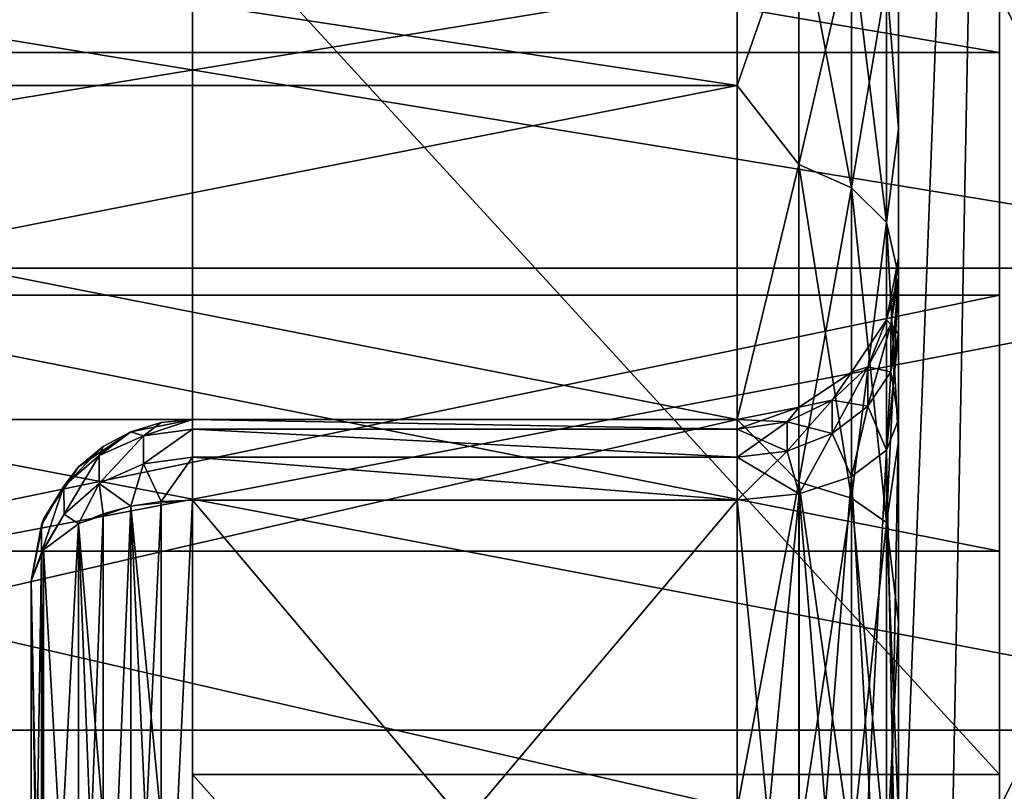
# Model space of a CAD drawing. Header units: millimetres. Extents: x -142 to 142, y -122 to 69.
# Tile 133 of 137: x 134.64 to 139.52, y 48.32 to 52.14. Entities that reach past the tile are written whole.
import ezdxf

# ---------------------------------------------------------------- set-up
doc = ezdxf.new("R2010")
doc.units = ezdxf.units.MM
doc.header["$LTSCALE"] = 65.185185
for name, color, linetype in [('459', 7, 'CONTINUOUS'), ('460', 7, 'CONTINUOUS'), ('461', 7, 'CONTINUOUS'), ('468', 7, 'CONTINUOUS'), ('514', 7, 'CONTINUOUS'), ('515', 7, 'CONTINUOUS'), ('517', 7, 'CONTINUOUS'), ('518', 7, 'CONTINUOUS'), ('519', 7, 'CONTINUOUS'), ('520', 7, 'CONTINUOUS'), ('521', 7, 'CONTINUOUS'), ('592', 7, 'CONTINUOUS'), ('593', 7, 'CONTINUOUS'), ('598', 7, 'CONTINUOUS'), ('601', 7, 'CONTINUOUS'), ('602', 7, 'CONTINUOUS'), ('603', 7, 'CONTINUOUS'), ('605', 7, 'CONTINUOUS'), ('609', 7, 'CONTINUOUS'), ('617', 7, 'CONTINUOUS'), ('618', 7, 'CONTINUOUS'), ('619', 7, 'CONTINUOUS'), ('620', 7, 'CONTINUOUS'), ('621', 7, 'CONTINUOUS'), ('628', 7, 'CONTINUOUS'), ('629', 7, 'CONTINUOUS'), ('630', 7, 'CONTINUOUS'), ('631', 7, 'CONTINUOUS')]:
    doc.layers.add(name, color=color, linetype=linetype)

msp = doc.modelspace()

# ---------------------------------------------------------------- linework, layer by layer
at = {"layer": '459', "linetype": 'Continuous'}
for points in [[(139.5, 52.767, -23.3443), (139.5, 66.0357, -6.7059), (139.5, 48.4007, -24.3408), (139.5, 52.767, -23.3443)], [(139.5, 43.9221, -24.3408), (139.5, 66.0357, -2.2273), (139.5, 54.4699, -12.7751), (139.5, 43.9221, -24.3408)], [(139.5, 48.4007, -24.3408), (139.5, 66.0357, -2.2273), (139.5, 43.9221, -24.3408), (139.5, 48.4007, -24.3408)], [(139.5, 66.0357, -6.7059), (139.5, 66.0357, -2.2273), (139.5, 48.4007, -24.3408), (139.5, 66.0357, -6.7059)], [(139.5, 60.3035, 9.6755), (139.5, -44.0958, 114.0748), (139.5, 52.5762, 5.3779), (139.5, 60.3035, 9.6755)], [(139.5, 52.1146, -14.5968), (139.5, 43.9221, -24.3408), (139.5, 54.4699, -12.7751), (139.5, 52.1146, -14.5968)], [(139.5, 52.5762, 5.3779), (139.5, -44.0958, 114.0748), (139.5, 49.8956, 6.6743), (139.5, 52.5762, 5.3779)], [(139.5, 49.377, -15.768), (139.5, 43.9221, -24.3408), (139.5, 52.1146, -14.5968), (139.5, 49.377, -15.768)], [(139.5, 49.8956, 6.6743), (139.5, -44.0958, 114.0748), (139.5, 46.9752, 7.2552), (139.5, 49.8956, 6.6743)], [(139.5, 46.4329, -16.2135), (139.5, 39.5558, -23.3443), (139.5, 49.377, -15.768), (139.5, 46.4329, -16.2135)], [(139.5, 39.5558, -23.3443), (139.5, 43.9221, -24.3408), (139.5, 49.377, -15.768), (139.5, 39.5558, -23.3443)]]:
    msp.add_3dface(points, dxfattribs=at)
at = {"layer": '460', "linetype": 'Continuous'}
for points in [[(135.5, 65.0391, -11.0722), (135.5, 48.4007, -24.3408), (135.5, 66.0357, -6.7059), (135.5, 65.0391, -11.0722)], [(135.5, 48.4007, -24.3408), (135.5, 43.9221, -24.3408), (135.5, 66.0357, -6.7059), (135.5, 48.4007, -24.3408)], [(135.5, 66.0357, -6.7059), (135.5, 43.9221, -24.3408), (135.5, 66.0357, -2.2273), (135.5, 66.0357, -6.7059)], [(135.5, 66.0357, -2.2273), (135.5, 43.9221, -24.3408), (135.5, 54.4699, -12.7751), (135.5, 66.0357, -2.2273)], [(135.5, 52.767, -23.3443), (135.5, 48.4007, -24.3408), (135.5, 65.0391, -11.0722), (135.5, 52.767, -23.3443)], [(135.5, -44.0958, 114.0748), (135.5, 60.3035, 9.6755), (135.5, 36.5234, 8.4215), (135.5, -44.0958, 114.0748)], [(135.5, 44.0025, 7.0834), (135.5, 60.3035, 9.6755), (135.5, 46.9752, 7.2552), (135.5, 44.0025, 7.0834)], [(135.5, 60.3035, 9.6755), (135.5, 44.0025, 7.0834), (135.5, 39.4705, 6.467), (135.5, 60.3035, 9.6755)], [(135.5, 46.9752, 7.2552), (135.5, 60.3035, 9.6755), (135.5, 49.8956, 6.6743), (135.5, 46.9752, 7.2552)], [(135.5, 49.8956, 6.6743), (135.5, 60.3035, 9.6755), (135.5, 52.5762, 5.3779), (135.5, 49.8956, 6.6743)], [(135.5, 36.5234, 8.4215), (135.5, 60.3035, 9.6755), (135.5, 37.5298, 8.1518), (135.5, 36.5234, 8.4215)], [(135.5, 37.5298, 8.1518), (135.5, 60.3035, 9.6755), (135.5, 38.3832, 7.5542), (135.5, 37.5298, 8.1518)], [(135.5, 38.3832, 7.5542), (135.5, 60.3035, 9.6755), (135.5, 39.4705, 6.467), (135.5, 38.3832, 7.5542)], [(135.5, 54.4699, -12.7751), (135.5, 43.9221, -24.3408), (135.5, 52.1146, -14.5968), (135.5, 54.4699, -12.7751)], [(135.5, 43.9221, -24.3408), (135.5, 39.5558, -23.3443), (135.5, 52.1146, -14.5968), (135.5, 43.9221, -24.3408)], [(135.5, 52.1146, -14.5968), (135.5, 39.5558, -23.3443), (135.5, 49.377, -15.768), (135.5, 52.1146, -14.5968)], [(135.5, 49.377, -15.768), (135.5, 39.5558, -23.3443), (135.5, 46.4329, -16.2135), (135.5, 49.377, -15.768)]]:
    msp.add_3dface(points, dxfattribs=at)
at = {"layer": '461', "linetype": 'Continuous'}
for points in [[(139.5, 60.3035, 9.6755), (135.5, -44.0958, 114.0748), (137.5, -44.0958, 114.0748), (139.5, 60.3035, 9.6755)], [(139.5, 60.3035, 9.6755), (135.5, 60.3035, 9.6755), (135.5, -44.0958, 114.0748), (139.5, 60.3035, 9.6755)], [(139.5, -44.0958, 114.0748), (139.5, 60.3035, 9.6755), (137.5, -44.0958, 114.0748), (139.5, -44.0958, 114.0748)]]:
    msp.add_3dface(points, dxfattribs=at)
at = {"layer": '468', "linetype": 'Continuous'}
for points in [[(139.5, 52.767, -23.3443), (139.5, 48.4007, -24.3408), (135.5, 52.767, -23.3443), (139.5, 52.767, -23.3443)], [(139.5, 48.4007, -24.3408), (135.5, 48.4007, -24.3408), (135.5, 52.767, -23.3443), (139.5, 48.4007, -24.3408)], [(139.5, 48.4007, -24.3408), (139.5, 43.9221, -24.3408), (135.5, 48.4007, -24.3408), (139.5, 48.4007, -24.3408)], [(139.5, 43.9221, -24.3408), (135.5, 43.9221, -24.3408), (135.5, 48.4007, -24.3408), (139.5, 43.9221, -24.3408)]]:
    msp.add_3dface(points, dxfattribs=at)
at = {"layer": '514', "linetype": 'Continuous'}
for points in [[(139.5, 64.5451, -6.538), (139.5, 55.0172, 2.4715), (139.5, 44.09, 13.9171), (139.5, 64.5451, -6.538)], [(139.5, 52.2715, 12.9953), (139.5, 64.5451, -2.3952), (139.5, 48.2328, 13.9171), (139.5, 52.2715, 12.9953)], [(139.5, 64.5451, -2.3952), (139.5, 64.5451, -6.538), (139.5, 48.2328, 13.9171), (139.5, 64.5451, -2.3952)], [(139.5, 48.2328, 13.9171), (139.5, 64.5451, -6.538), (139.5, 44.09, 13.9171), (139.5, 48.2328, 13.9171)], [(139.5, 51.9814, -14.0942), (139.5, 54.1164, -12.4215), (139.5, 56.004, -20.131), (139.5, 51.9814, -14.0942)], [(139.5, 52.2715, -21.9285), (139.5, 49.5082, -15.2072), (139.5, 56.004, -20.131), (139.5, 52.2715, -21.9285)], [(139.5, 49.5082, -15.2072), (139.5, 51.9814, -14.0942), (139.5, 56.004, -20.131), (139.5, 49.5082, -15.2072)], [(139.5, 55.0172, 2.4715), (139.5, 53.0995, 4.3892), (139.5, 44.09, 13.9171), (139.5, 55.0172, 2.4715)], [(139.5, 53.0995, 4.3892), (139.5, 50.7786, 5.7923), (139.5, 44.09, 13.9171), (139.5, 53.0995, 4.3892)], [(139.5, 48.2328, -22.8503), (139.5, 44.1335, -15.5323), (139.5, 52.2715, -21.9285), (139.5, 48.2328, -22.8503)], [(139.5, 44.1335, -15.5323), (139.5, 46.8406, -15.6961), (139.5, 52.2715, -21.9285), (139.5, 44.1335, -15.5323)], [(139.5, 46.8406, -15.6961), (139.5, 49.5082, -15.2072), (139.5, 52.2715, -21.9285), (139.5, 46.8406, -15.6961)], [(139.5, 50.7786, 5.7923), (139.5, 48.1894, 6.5991), (139.5, 44.09, 13.9171), (139.5, 50.7786, 5.7923)]]:
    msp.add_3dface(points, dxfattribs=at)
at = {"layer": '515', "linetype": 'Continuous'}
for points in [[(139.5, 54.1164, -12.4215), (139.5, 51.9814, -14.0942), (127, 54.1164, -12.4215), (139.5, 54.1164, -12.4215)], [(127, 54.1164, -12.4215), (139.5, 51.9814, -14.0942), (127, 51.9815, -14.0941), (127, 54.1164, -12.4215)], [(139.5, 51.9814, -14.0942), (139.5, 49.5082, -15.2072), (127, 51.9815, -14.0941), (139.5, 51.9814, -14.0942)], [(127, 51.9815, -14.0941), (139.5, 49.5082, -15.2072), (127, 49.5083, -15.2072), (127, 51.9815, -14.0941)], [(139.5, 49.5082, -15.2072), (139.5, 46.8406, -15.6961), (127, 49.5083, -15.2072), (139.5, 49.5082, -15.2072)], [(127, 49.5083, -15.2072), (139.5, 46.8406, -15.6961), (127, 46.8407, -15.6961), (127, 49.5083, -15.2072)]]:
    msp.add_3dface(points, dxfattribs=at)
at = {"layer": '517', "linetype": 'Continuous'}
for points in [[(129.5, 50.9114, -12.6938), (141.5, 52.8789, -11.1841), (129.5, 52.8789, -11.1841), (129.5, 50.9114, -12.6938)], [(141.5, 50.9114, -12.6938), (141.5, 52.8789, -11.1841), (129.5, 50.9114, -12.6938), (141.5, 50.9114, -12.6938)], [(129.5, 48.6202, -13.6429), (141.5, 50.9114, -12.6938), (129.5, 50.9114, -12.6938), (129.5, 48.6202, -13.6429)], [(141.5, 48.6202, -13.6429), (141.5, 50.9114, -12.6938), (129.5, 48.6202, -13.6429), (141.5, 48.6202, -13.6429)], [(129.5, 46.1614, -13.9666), (141.5, 48.6202, -13.6429), (129.5, 48.6202, -13.6429), (129.5, 46.1614, -13.9666)], [(141.5, 46.1614, -13.9666), (141.5, 48.6202, -13.6429), (129.5, 46.1614, -13.9666), (141.5, 46.1614, -13.9666)]]:
    msp.add_3dface(points, dxfattribs=at)
at = {"layer": '518', "linetype": 'Continuous'}
for points in [[(141.5, 48.2328, -22.8503), (139.5, 52.2715, -21.9285), (141.5, 52.2716, -21.9284), (141.5, 48.2328, -22.8503)], [(139.5, 48.2328, -22.8503), (139.5, 52.2715, -21.9285), (141.5, 48.2328, -22.8503), (139.5, 48.2328, -22.8503)]]:
    msp.add_3dface(points, dxfattribs=at)
at = {"layer": '519', "linetype": 'Continuous'}
for points in [[(127, 50.7786, 5.7923), (139.5, 53.0995, 4.3892), (127, 53.0995, 4.3892), (127, 50.7786, 5.7923)], [(139.5, 50.7786, 5.7923), (139.5, 53.0995, 4.3892), (127, 50.7786, 5.7923), (139.5, 50.7786, 5.7923)], [(139.5, 48.1894, 6.5991), (139.5, 50.7786, 5.7923), (127, 48.1893, 6.5991), (139.5, 48.1894, 6.5991)], [(127, 48.1893, 6.5991), (139.5, 50.7786, 5.7923), (127, 50.7786, 5.7923), (127, 48.1893, 6.5991)]]:
    msp.add_3dface(points, dxfattribs=at)
at = {"layer": '520', "linetype": 'Continuous'}
for points in [[(141.5, 52.8789, 2.2509), (141.5, 50.9114, 3.7607), (129.5, 52.8789, 2.2509), (141.5, 52.8789, 2.2509)], [(129.5, 52.8789, 2.2509), (141.5, 50.9114, 3.7607), (129.5, 50.9114, 3.7607), (129.5, 52.8789, 2.2509)], [(141.5, 50.9114, 3.7607), (141.5, 48.6202, 4.7097), (129.5, 50.9114, 3.7607), (141.5, 50.9114, 3.7607)], [(129.5, 50.9114, 3.7607), (141.5, 48.6202, 4.7097), (129.5, 48.6202, 4.7097), (129.5, 50.9114, 3.7607)], [(141.5, 48.6202, 4.7097), (141.5, 46.1614, 5.0334), (129.5, 48.6202, 4.7097), (141.5, 48.6202, 4.7097)], [(129.5, 48.6202, 4.7097), (141.5, 46.1614, 5.0334), (129.5, 46.1614, 5.0334), (129.5, 48.6202, 4.7097)]]:
    msp.add_3dface(points, dxfattribs=at)
at = {"layer": '521', "linetype": 'Continuous'}
for points in [[(139.5, 52.2715, 12.9953), (139.5, 48.2328, 13.9171), (141.5, 52.2716, 12.9953), (139.5, 52.2715, 12.9953)], [(141.5, 52.2716, 12.9953), (139.5, 48.2328, 13.9171), (141.5, 48.2328, 13.9171), (141.5, 52.2716, 12.9953)]]:
    msp.add_3dface(points, dxfattribs=at)
at = {"layer": '592', "linetype": 'Continuous'}
for points in [[(139, 52.2183, -0.5737), (139, 51.6026, 0.2487), (139, 52.2183, -8.3595), (139, 52.2183, -0.5737)], [(139, 52.2183, -8.3595), (139, 51.6026, 0.2487), (139, 51.6026, -9.1819), (139, 52.2183, -8.3595)], [(139, 50.9614, -2.6191), (139, 50.9614, -6.3141), (139, 51.6026, -9.1819), (139, 50.9614, -2.6191)], [(139, 51.6026, -9.1819), (139, 50.9614, -6.3141), (139, 50.8761, -9.9082), (139, 51.6026, -9.1819)], [(139, 50.8761, 0.975), (139, 50.9614, -2.6191), (139, 51.6026, -9.1819), (139, 50.8761, 0.975)], [(139, 51.6026, 0.2487), (139, 50.8761, 0.975), (139, 51.6026, -9.1819), (139, 51.6026, 0.2487)], [(139, 50.9614, -6.3141), (139, 50.8649, -6.8613), (139, 50.8761, -9.9082), (139, 50.9614, -6.3141)], [(139, 50.8651, -2.0724), (139, 50.9614, -2.6191), (139, 50.8761, 0.975), (139, 50.8651, -2.0724)], [(139, 50.5867, -7.343), (139, 50.1614, -7.6997), (139, 50.8761, -9.9082), (139, 50.5867, -7.343)], [(139, 50.8761, -9.9082), (139, 50.1614, -7.6997), (139, 50.0537, -10.5238), (139, 50.8761, -9.9082)], [(139, 50.8649, -6.8613), (139, 50.5867, -7.343), (139, 50.8761, -9.9082), (139, 50.8649, -6.8613)], [(139, 50.0537, 1.5907), (139, 50.8651, -2.0724), (139, 50.8761, 0.975), (139, 50.0537, 1.5907)], [(139, 50.5871, -1.5906), (139, 50.8651, -2.0724), (139, 50.0537, 1.5907), (139, 50.5871, -1.5906)], [(139, 50.1614, -1.2334), (139, 50.5871, -1.5906), (139, 50.0537, 1.5907), (139, 50.1614, -1.2334)], [(139, 50.1614, -7.6997), (139, 46.9614, -9.5473), (139, 50.0537, -10.5238), (139, 50.1614, -7.6997)], [(139, 49.1518, 2.083), (139, 50.1614, -1.2334), (139, 50.0537, 1.5907), (139, 49.1518, 2.083)], [(139, 48.1893, 2.4419), (139, 50.1614, -1.2334), (139, 49.1518, 2.083), (139, 48.1893, 2.4419)], [(139, 47.1855, 2.6602), (139, 50.1614, -1.2334), (139, 48.1893, 2.4419), (139, 47.1855, 2.6602)], [(139, 46.9614, 0.6141), (139, 50.1614, -1.2334), (139, 47.1855, 2.6602), (139, 46.9614, 0.6141)], [(139, 50.0537, -10.5238), (139, 46.9614, -9.5473), (139, 49.1518, -11.0162), (139, 50.0537, -10.5238)], [(139, 49.1518, -11.0162), (139, 46.9614, -9.5473), (139, 48.1893, -11.3751), (139, 49.1518, -11.0162)]]:
    msp.add_3dface(points, dxfattribs=at)
at = {"layer": '593', "linetype": 'Continuous'}
for points in [[(138.2, 51.8183, -10.1234), (129.8, 53.0896, -8.4666), (138.2, 53.0896, -8.4666), (138.2, 51.8183, -10.1234)], [(138.2, 53.0896, -0.4666), (129.8, 51.8183, 1.1903), (138.2, 51.8183, 1.1903), (138.2, 53.0896, -0.4666)], [(129.8, 53.0896, -0.4666), (129.8, 51.8183, 1.1903), (138.2, 53.0896, -0.4666), (129.8, 53.0896, -0.4666)], [(129.8, 51.8183, -10.1234), (129.8, 53.0896, -8.4666), (138.2, 51.8183, -10.1234), (129.8, 51.8183, -10.1234)], [(129.8, 50.1614, -11.3948), (129.8, 51.8183, -10.1234), (138.2, 50.1614, -11.3948), (129.8, 50.1614, -11.3948)], [(138.2, 50.1614, -11.3948), (129.8, 51.8183, -10.1234), (138.2, 51.8183, -10.1234), (138.2, 50.1614, -11.3948)], [(129.8, 51.8183, 1.1903), (129.8, 50.1614, 2.4616), (138.2, 51.8183, 1.1903), (129.8, 51.8183, 1.1903)], [(138.2, 51.8183, 1.1903), (129.8, 50.1614, 2.4616), (138.2, 50.1614, 2.4616), (138.2, 51.8183, 1.1903)], [(129.8, 48.232, -12.194), (129.8, 50.1614, -11.3948), (138.2, 48.232, -12.194), (129.8, 48.232, -12.194)], [(138.2, 48.232, -12.194), (129.8, 50.1614, -11.3948), (138.2, 50.1614, -11.3948), (138.2, 48.232, -12.194)], [(138.2, 50.1614, 2.4616), (129.8, 48.232, 3.2608), (138.2, 48.232, 3.2608), (138.2, 50.1614, 2.4616)], [(129.8, 50.1614, 2.4616), (129.8, 48.232, 3.2608), (138.2, 50.1614, 2.4616), (129.8, 50.1614, 2.4616)]]:
    msp.add_3dface(points, dxfattribs=at)
at = {"layer": '598', "linetype": 'Continuous'}
for points in [[(134.7, 49.3614, -6.3141), (134.7, 49.3614, -2.6191), (134.7, 42.9614, -6.3141), (134.7, 49.3614, -6.3141)], [(134.7, 42.9614, -6.3141), (134.7, 49.3614, -2.6191), (134.7, 42.9614, -2.6191), (134.7, 42.9614, -6.3141)], [(134.7, 42.9614, -2.6191), (134.7, 49.3614, -2.6191), (134.7, 46.1614, -0.7715), (134.7, 42.9614, -2.6191)], [(134.7, 46.1614, -8.1616), (134.7, 49.3614, -6.3141), (134.7, 42.9614, -6.3141), (134.7, 46.1614, -8.1616)]]:
    msp.add_3dface(points, dxfattribs=at)
at = {"layer": '601', "linetype": 'Continuous'}
for points in [[(135.5, 46.5614, -8.8545), (138.2, 49.7614, -7.0069), (135.5, 49.7614, -7.0069), (135.5, 46.5614, -8.8545)], [(138.2, 46.5614, -8.8545), (138.2, 49.7614, -7.0069), (135.5, 46.5614, -8.8545), (138.2, 46.5614, -8.8545)]]:
    msp.add_3dface(points, dxfattribs=at)
at = {"layer": '602', "linetype": 'Continuous'}
for points in [[(138.2, 50.1614, -6.3141), (138.2, 50.1614, -2.6191), (135.5, 50.1614, -6.3141), (138.2, 50.1614, -6.3141)], [(135.5, 50.1614, -6.3141), (138.2, 50.1614, -2.6191), (135.5, 50.1614, -2.6191), (135.5, 50.1614, -6.3141)]]:
    msp.add_3dface(points, dxfattribs=at)
at = {"layer": '603', "linetype": 'Continuous'}
for points in [[(138.2, 49.7614, -1.9262), (138.2, 46.5614, -0.0787), (135.5, 49.7614, -1.9262), (138.2, 49.7614, -1.9262)], [(135.5, 49.7614, -1.9262), (138.2, 46.5614, -0.0787), (135.5, 46.5614, -0.0787), (135.5, 49.7614, -1.9262)]]:
    msp.add_3dface(points, dxfattribs=at)
at = {"layer": '605', "linetype": 'Continuous'}
for points in [[(135.5, 50.1614, -2.6191), (138.2, 50.1133, -2.3457), (135.5, 50.1132, -2.3455), (135.5, 50.1614, -2.6191)], [(135.5, 50.1614, -2.6191), (138.2, 50.1614, -2.6191), (138.2, 50.1133, -2.3457), (135.5, 50.1614, -2.6191)], [(138.2, 50.1133, -2.3457), (138.2, 49.9742, -2.1048), (135.5, 50.1132, -2.3455), (138.2, 50.1133, -2.3457)], [(135.5, 50.1132, -2.3455), (138.2, 49.9742, -2.1048), (135.5, 49.9741, -2.1046), (135.5, 50.1132, -2.3455)], [(138.2, 49.9742, -2.1048), (138.2, 49.7614, -1.9262), (135.5, 49.9741, -2.1046), (138.2, 49.9742, -2.1048)], [(138.2, 49.7614, -1.9262), (135.5, 49.7614, -1.9262), (135.5, 49.9741, -2.1046), (138.2, 49.7614, -1.9262)]]:
    msp.add_3dface(points, dxfattribs=at)
at = {"layer": '609', "linetype": 'Continuous'}
for points in [[(138.9391, 50.0083, -1.4986), (139, 50.1614, -1.2334), (138.9391, 46.8083, 0.349), (138.9391, 50.0083, -1.4986)], [(139, 50.1614, -1.2334), (139, 46.9614, 0.6141), (138.9391, 46.8083, 0.349), (139, 50.1614, -1.2334)], [(138.7657, 49.8786, -1.7233), (138.9391, 50.0083, -1.4986), (138.7657, 46.6786, 0.1242), (138.7657, 49.8786, -1.7233)], [(138.7657, 46.6786, 0.1242), (138.9391, 50.0083, -1.4986), (138.9391, 46.8083, 0.349), (138.7657, 46.6786, 0.1242)], [(138.5061, 49.7919, -1.8735), (138.7657, 49.8786, -1.7233), (138.5061, 46.5919, -0.026), (138.5061, 49.7919, -1.8735)], [(138.5061, 46.5919, -0.026), (138.7657, 49.8786, -1.7233), (138.7657, 46.6786, 0.1242), (138.5061, 46.5919, -0.026)], [(138.2, 46.5614, -0.0787), (138.5061, 49.7919, -1.8735), (138.5061, 46.5919, -0.026), (138.2, 46.5614, -0.0787)], [(138.2, 46.5614, -0.0787), (138.2, 49.7614, -1.9262), (138.5061, 49.7919, -1.8735), (138.2, 46.5614, -0.0787)]]:
    msp.add_3dface(points, dxfattribs=at)
at = {"layer": '617', "linetype": 'Continuous'}
for points in [[(139, 46.9614, -9.5473), (139, 50.1614, -7.6997), (138.9391, 50.0083, -7.4346), (139, 46.9614, -9.5473)], [(138.7657, 49.8786, -7.2099), (138.9391, 46.8083, -9.2821), (138.9391, 50.0083, -7.4346), (138.7657, 49.8786, -7.2099)], [(138.9391, 46.8083, -9.2821), (139, 46.9614, -9.5473), (138.9391, 50.0083, -7.4346), (138.9391, 46.8083, -9.2821)], [(138.5061, 49.7919, -7.0597), (138.7657, 46.6786, -9.0574), (138.7657, 49.8786, -7.2099), (138.5061, 49.7919, -7.0597)], [(138.7657, 46.6786, -9.0574), (138.9391, 46.8083, -9.2821), (138.7657, 49.8786, -7.2099), (138.7657, 46.6786, -9.0574)], [(138.2, 49.7614, -7.0069), (138.5061, 46.5919, -8.9072), (138.5061, 49.7919, -7.0597), (138.2, 49.7614, -7.0069)], [(138.5061, 46.5919, -8.9072), (138.7657, 46.6786, -9.0574), (138.5061, 49.7919, -7.0597), (138.5061, 46.5919, -8.9072)], [(138.2, 49.7614, -7.0069), (138.2, 46.5614, -8.8545), (138.5061, 46.5919, -8.9072), (138.2, 49.7614, -7.0069)]]:
    msp.add_3dface(points, dxfattribs=at)
at = {"layer": '618', "linetype": 'Continuous'}
for points in [[(139, 50.8649, -6.8613), (139, 50.9614, -6.3141), (138.9391, 50.6553, -6.3141), (139, 50.8649, -6.8613)], [(138.9608, 50.6326, -6.7768), (139, 50.8649, -6.8613), (138.9391, 50.6553, -6.3141), (138.9608, 50.6326, -6.7768)], [(139, 50.5867, -7.343), (139, 50.8649, -6.8613), (138.9608, 50.6326, -6.7768), (139, 50.5867, -7.343)], [(138.7657, 50.3957, -6.3141), (138.8472, 50.423, -6.7005), (138.9391, 50.6553, -6.3141), (138.7657, 50.3957, -6.3141)], [(138.8472, 50.423, -6.7005), (138.9608, 50.6326, -6.7768), (138.9391, 50.6553, -6.3141), (138.8472, 50.423, -6.7005)], [(138.9608, 50.6326, -6.7768), (138.8472, 50.423, -6.7005), (138.9608, 50.3974, -7.184), (138.9608, 50.6326, -6.7768)], [(139, 50.5867, -7.343), (138.9608, 50.6326, -6.7768), (138.9608, 50.3974, -7.184), (139, 50.5867, -7.343)], [(139, 50.1614, -7.6997), (139, 50.5867, -7.343), (138.9608, 50.3974, -7.184), (139, 50.1614, -7.6997)], [(138.5061, 50.2223, -6.3141), (138.6702, 50.2567, -6.64), (138.7657, 50.3957, -6.3141), (138.5061, 50.2223, -6.3141)], [(138.8472, 50.423, -6.7005), (138.6702, 50.2567, -6.64), (138.8472, 50.2266, -7.0406), (138.8472, 50.423, -6.7005)], [(138.6702, 50.2567, -6.64), (138.8472, 50.423, -6.7005), (138.7657, 50.3957, -6.3141), (138.6702, 50.2567, -6.64)], [(138.9608, 50.3974, -7.184), (138.8472, 50.423, -6.7005), (138.8472, 50.2266, -7.0406), (138.9608, 50.3974, -7.184)], [(138.9391, 50.0083, -7.4346), (138.9608, 50.3974, -7.184), (138.8472, 50.2266, -7.0406), (138.9391, 50.0083, -7.4346)], [(138.9391, 50.0083, -7.4346), (139, 50.1614, -7.6997), (138.9608, 50.3974, -7.184), (138.9391, 50.0083, -7.4346)], [(138.6702, 50.2567, -6.64), (138.4472, 50.15, -6.6011), (138.6702, 50.0911, -6.9268), (138.6702, 50.2567, -6.64)], [(138.4472, 50.15, -6.6011), (138.6702, 50.2567, -6.64), (138.5061, 50.2223, -6.3141), (138.4472, 50.15, -6.6011)], [(138.8472, 50.2266, -7.0406), (138.6702, 50.2567, -6.64), (138.6702, 50.0911, -6.9268), (138.8472, 50.2266, -7.0406)], [(138.2, 50.1614, -6.3141), (138.4472, 50.15, -6.6011), (138.5061, 50.2223, -6.3141), (138.2, 50.1614, -6.3141)], [(138.7657, 49.8786, -7.2099), (138.8472, 50.2266, -7.0406), (138.6702, 50.0911, -6.9268), (138.7657, 49.8786, -7.2099)], [(138.7657, 49.8786, -7.2099), (138.9391, 50.0083, -7.4346), (138.8472, 50.2266, -7.0406), (138.7657, 49.8786, -7.2099)], [(138.4472, 50.15, -6.6011), (138.2, 50.1614, -6.3141), (138.2, 50.1132, -6.5877), (138.4472, 50.15, -6.6011)], [(138.4472, 50.15, -6.6011), (138.2, 50.1132, -6.5877), (138.4472, 50.0041, -6.8537), (138.4472, 50.15, -6.6011)], [(138.6702, 50.0911, -6.9268), (138.4472, 50.15, -6.6011), (138.4472, 50.0041, -6.8537), (138.6702, 50.0911, -6.9268)], [(138.4472, 50.0041, -6.8537), (138.2, 50.1132, -6.5877), (138.2, 49.9741, -6.8286), (138.4472, 50.0041, -6.8537)], [(138.5061, 49.7919, -7.0597), (138.6702, 50.0911, -6.9268), (138.4472, 50.0041, -6.8537), (138.5061, 49.7919, -7.0597)], [(138.5061, 49.7919, -7.0597), (138.7657, 49.8786, -7.2099), (138.6702, 50.0911, -6.9268), (138.5061, 49.7919, -7.0597)], [(138.5061, 49.7919, -7.0597), (138.4472, 50.0041, -6.8537), (138.2, 49.9741, -6.8286), (138.5061, 49.7919, -7.0597)], [(138.2, 49.7614, -7.0069), (138.5061, 49.7919, -7.0597), (138.2, 49.9741, -6.8286), (138.2, 49.7614, -7.0069)]]:
    msp.add_3dface(points, dxfattribs=at)
at = {"layer": '619', "linetype": 'Continuous'}
for points in [[(139, 50.9614, -6.3141), (139, 50.9614, -2.6191), (138.9391, 50.6553, -2.6191), (139, 50.9614, -6.3141)], [(138.9391, 50.6553, -6.3141), (139, 50.9614, -6.3141), (138.9391, 50.6553, -2.6191), (138.9391, 50.6553, -6.3141)], [(138.7657, 50.3957, -2.6191), (138.9391, 50.6553, -6.3141), (138.9391, 50.6553, -2.6191), (138.7657, 50.3957, -2.6191)], [(138.7657, 50.3957, -6.3141), (138.9391, 50.6553, -6.3141), (138.7657, 50.3957, -2.6191), (138.7657, 50.3957, -6.3141)], [(138.5061, 50.2223, -2.6191), (138.7657, 50.3957, -6.3141), (138.7657, 50.3957, -2.6191), (138.5061, 50.2223, -2.6191)], [(138.5061, 50.2223, -6.3141), (138.7657, 50.3957, -6.3141), (138.5061, 50.2223, -2.6191), (138.5061, 50.2223, -6.3141)], [(138.2, 50.1614, -2.6191), (138.2, 50.1614, -6.3141), (138.5061, 50.2223, -6.3141), (138.2, 50.1614, -2.6191)], [(138.2, 50.1614, -2.6191), (138.5061, 50.2223, -6.3141), (138.5061, 50.2223, -2.6191), (138.2, 50.1614, -2.6191)]]:
    msp.add_3dface(points, dxfattribs=at)
at = {"layer": '620', "linetype": 'Continuous'}
for points in [[(138.9391, 50.6553, -2.6191), (139, 50.9614, -2.6191), (138.9608, 50.6328, -2.1568), (138.9391, 50.6553, -2.6191)], [(139, 50.9614, -2.6191), (139, 50.8651, -2.0724), (138.9608, 50.6328, -2.1568), (139, 50.9614, -2.6191)], [(139, 50.8651, -2.0724), (138.9608, 50.3977, -1.7495), (138.9608, 50.6328, -2.1568), (139, 50.8651, -2.0724)], [(139, 50.8651, -2.0724), (139, 50.5871, -1.5906), (138.9608, 50.3977, -1.7495), (139, 50.8651, -2.0724)], [(138.7657, 50.3957, -2.6191), (138.9391, 50.6553, -2.6191), (138.8472, 50.4232, -2.233), (138.7657, 50.3957, -2.6191)], [(138.9391, 50.6553, -2.6191), (138.9608, 50.6328, -2.1568), (138.8472, 50.4232, -2.233), (138.9391, 50.6553, -2.6191)], [(138.9608, 50.3977, -1.7495), (138.8472, 50.2269, -1.8929), (138.9608, 50.6328, -2.1568), (138.9608, 50.3977, -1.7495)], [(138.9608, 50.6328, -2.1568), (138.8472, 50.2269, -1.8929), (138.8472, 50.4232, -2.233), (138.9608, 50.6328, -2.1568)], [(139, 50.5871, -1.5906), (139, 50.1614, -1.2334), (138.9391, 50.0083, -1.4986), (139, 50.5871, -1.5906)], [(139, 50.5871, -1.5906), (138.9391, 50.0083, -1.4986), (138.9608, 50.3977, -1.7495), (139, 50.5871, -1.5906)], [(138.5061, 50.2223, -2.6191), (138.7657, 50.3957, -2.6191), (138.6702, 50.2568, -2.2935), (138.5061, 50.2223, -2.6191)], [(138.7657, 50.3957, -2.6191), (138.8472, 50.4232, -2.233), (138.6702, 50.2568, -2.2935), (138.7657, 50.3957, -2.6191)], [(138.8472, 50.2269, -1.8929), (138.6702, 50.0913, -2.0066), (138.8472, 50.4232, -2.233), (138.8472, 50.2269, -1.8929)], [(138.8472, 50.4232, -2.233), (138.6702, 50.0913, -2.0066), (138.6702, 50.2568, -2.2935), (138.8472, 50.4232, -2.233)], [(138.9608, 50.3977, -1.7495), (138.9391, 50.0083, -1.4986), (138.8472, 50.2269, -1.8929), (138.9608, 50.3977, -1.7495)], [(138.6702, 50.0913, -2.0066), (138.4472, 50.0042, -2.0797), (138.6702, 50.2568, -2.2935), (138.6702, 50.0913, -2.0066)], [(138.6702, 50.2568, -2.2935), (138.4472, 50.0042, -2.0797), (138.4472, 50.1501, -2.3323), (138.6702, 50.2568, -2.2935)], [(138.5061, 50.2223, -2.6191), (138.6702, 50.2568, -2.2935), (138.4472, 50.1501, -2.3323), (138.5061, 50.2223, -2.6191)], [(138.2, 50.1133, -2.3457), (138.2, 50.1614, -2.6191), (138.5061, 50.2223, -2.6191), (138.2, 50.1133, -2.3457)], [(138.2, 50.1133, -2.3457), (138.5061, 50.2223, -2.6191), (138.4472, 50.1501, -2.3323), (138.2, 50.1133, -2.3457)], [(138.8472, 50.2269, -1.8929), (138.7657, 49.8786, -1.7233), (138.6702, 50.0913, -2.0066), (138.8472, 50.2269, -1.8929)], [(138.9391, 50.0083, -1.4986), (138.7657, 49.8786, -1.7233), (138.8472, 50.2269, -1.8929), (138.9391, 50.0083, -1.4986)], [(138.4472, 50.0042, -2.0797), (138.2, 49.9742, -2.1048), (138.4472, 50.1501, -2.3323), (138.4472, 50.0042, -2.0797)], [(138.2, 49.9742, -2.1048), (138.2, 50.1133, -2.3457), (138.4472, 50.1501, -2.3323), (138.2, 49.9742, -2.1048)], [(138.6702, 50.0913, -2.0066), (138.5061, 49.7919, -1.8735), (138.4472, 50.0042, -2.0797), (138.6702, 50.0913, -2.0066)], [(138.7657, 49.8786, -1.7233), (138.5061, 49.7919, -1.8735), (138.6702, 50.0913, -2.0066), (138.7657, 49.8786, -1.7233)], [(138.2, 49.7614, -1.9262), (138.2, 49.9742, -2.1048), (138.4472, 50.0042, -2.0797), (138.2, 49.7614, -1.9262)], [(138.5061, 49.7919, -1.8735), (138.2, 49.7614, -1.9262), (138.4472, 50.0042, -2.0797), (138.5061, 49.7919, -1.8735)]]:
    msp.add_3dface(points, dxfattribs=at)
at = {"layer": '621', "linetype": 'Continuous'}
for points in [[(135.344, 49.7537, -1.9396), (135.1939, 46.531, -0.1315), (135.1939, 49.731, -1.979), (135.344, 49.7537, -1.9396)], [(135.344, 46.5537, -0.092), (135.1939, 46.531, -0.1315), (135.344, 49.7537, -1.9396), (135.344, 46.5537, -0.092)], [(135.5, 49.7614, -1.9262), (135.5, 46.5614, -0.0787), (135.344, 46.5537, -0.092), (135.5, 49.7614, -1.9262)], [(135.5, 49.7614, -1.9262), (135.344, 46.5537, -0.092), (135.344, 49.7537, -1.9396), (135.5, 49.7614, -1.9262)], [(135.0556, 49.694, -2.043), (134.9343, 46.4443, -0.2816), (134.9343, 49.6443, -2.1292), (135.0556, 49.694, -2.043)], [(135.0556, 46.494, -0.1955), (134.9343, 46.4443, -0.2816), (135.0556, 49.694, -2.043), (135.0556, 46.494, -0.1955)], [(135.1939, 49.731, -1.979), (135.0556, 46.494, -0.1955), (135.0556, 49.694, -2.043), (135.1939, 49.731, -1.979)], [(135.1939, 46.531, -0.1315), (135.0556, 46.494, -0.1955), (135.1939, 49.731, -1.979), (135.1939, 46.531, -0.1315)], [(134.9343, 46.4443, -0.2816), (134.7609, 46.3145, -0.5064), (134.9343, 49.6443, -2.1292), (134.9343, 46.4443, -0.2816)], [(134.9343, 49.6443, -2.1292), (134.7609, 46.3145, -0.5064), (134.7609, 49.5145, -2.3539), (134.9343, 49.6443, -2.1292)], [(134.7499, 46.3005, -0.5307), (134.7, 46.1614, -0.7715), (134.7501, 49.5007, -2.3778), (134.7499, 46.3005, -0.5307)], [(134.7, 46.1614, -0.7715), (134.7, 49.3614, -2.6191), (134.7501, 49.5007, -2.3778), (134.7, 46.1614, -0.7715)], [(134.7609, 49.5145, -2.3539), (134.7499, 46.3005, -0.5307), (134.7501, 49.5007, -2.3778), (134.7609, 49.5145, -2.3539)], [(134.7609, 46.3145, -0.5064), (134.7499, 46.3005, -0.5307), (134.7609, 49.5145, -2.3539), (134.7609, 46.3145, -0.5064)]]:
    msp.add_3dface(points, dxfattribs=at)
at = {"layer": '628', "linetype": 'Continuous'}
for points in [[(135.5, 46.5614, -8.8545), (135.5, 49.7614, -7.0069), (135.1939, 49.731, -6.9542), (135.5, 46.5614, -8.8545)], [(134.9343, 49.6443, -6.804), (135.1939, 46.531, -8.8017), (135.1939, 49.731, -6.9542), (134.9343, 49.6443, -6.804)], [(135.344, 46.5537, -8.8411), (135.5, 46.5614, -8.8545), (135.1939, 49.731, -6.9542), (135.344, 46.5537, -8.8411)], [(135.1939, 46.531, -8.8017), (135.344, 46.5537, -8.8411), (135.1939, 49.731, -6.9542), (135.1939, 46.531, -8.8017)], [(134.7609, 49.5145, -6.5792), (134.9343, 46.4443, -8.6515), (134.9343, 49.6443, -6.804), (134.7609, 49.5145, -6.5792)], [(135.0556, 46.494, -8.7377), (135.1939, 46.531, -8.8017), (134.9343, 49.6443, -6.804), (135.0556, 46.494, -8.7377)], [(134.9343, 46.4443, -8.6515), (135.0556, 46.494, -8.7377), (134.9343, 49.6443, -6.804), (134.9343, 46.4443, -8.6515)], [(134.7, 49.3614, -6.3141), (134.7609, 46.3145, -8.4268), (134.7609, 49.5145, -6.5792), (134.7, 49.3614, -6.3141)], [(134.7609, 46.3145, -8.4268), (134.9343, 46.4443, -8.6515), (134.7609, 49.5145, -6.5792), (134.7609, 46.3145, -8.4268)], [(134.7, 49.3614, -6.3141), (134.7, 46.1614, -8.1616), (134.7501, 46.3007, -8.4029), (134.7, 49.3614, -6.3141)], [(134.7, 49.3614, -6.3141), (134.7501, 46.3007, -8.4029), (134.7609, 46.3145, -8.4268), (134.7, 49.3614, -6.3141)]]:
    msp.add_3dface(points, dxfattribs=at)
at = {"layer": '629', "linetype": 'Continuous'}
for points in [[(135.5, 50.1614, -6.3141), (135.1939, 50.1005, -2.6191), (135.1939, 50.1005, -6.3141), (135.5, 50.1614, -6.3141)], [(135.1939, 50.1005, -2.6191), (135.5, 50.1614, -6.3141), (135.344, 50.146, -2.6191), (135.1939, 50.1005, -2.6191)], [(135.5, 50.1614, -6.3141), (135.5, 50.1614, -2.6191), (135.344, 50.146, -2.6191), (135.5, 50.1614, -6.3141)], [(135.1939, 50.1005, -6.3141), (134.9343, 49.9271, -2.6191), (134.9343, 49.9271, -6.3141), (135.1939, 50.1005, -6.3141)], [(135.0556, 50.0266, -2.6191), (134.9343, 49.9271, -2.6191), (135.1939, 50.1005, -6.3141), (135.0556, 50.0266, -2.6191)], [(135.1939, 50.1005, -2.6191), (135.0556, 50.0266, -2.6191), (135.1939, 50.1005, -6.3141), (135.1939, 50.1005, -2.6191)], [(134.9343, 49.9271, -6.3141), (134.7609, 49.6676, -2.6191), (134.7609, 49.6676, -6.3141), (134.9343, 49.9271, -6.3141)], [(134.9343, 49.9271, -2.6191), (134.7609, 49.6676, -2.6191), (134.9343, 49.9271, -6.3141), (134.9343, 49.9271, -2.6191)], [(134.7, 49.3614, -2.6191), (134.7, 49.3614, -6.3141), (134.7609, 49.6676, -6.3141), (134.7, 49.3614, -2.6191)], [(134.7499, 49.6395, -2.6191), (134.7, 49.3614, -2.6191), (134.7609, 49.6676, -6.3141), (134.7499, 49.6395, -2.6191)], [(134.7609, 49.6676, -2.6191), (134.7499, 49.6395, -2.6191), (134.7609, 49.6676, -6.3141), (134.7609, 49.6676, -2.6191)]]:
    msp.add_3dface(points, dxfattribs=at)
at = {"layer": '630', "linetype": 'Continuous'}
for points in [[(135.1939, 50.1005, -2.6191), (135.344, 50.146, -2.6191), (135.2562, 50.0797, -2.3648), (135.1939, 50.1005, -2.6191)], [(135.344, 50.146, -2.6191), (135.5, 50.1614, -2.6191), (135.2562, 50.0797, -2.3648), (135.344, 50.146, -2.6191)], [(135.5, 50.1614, -2.6191), (135.5, 50.1132, -2.3455), (135.2562, 50.0797, -2.3648), (135.5, 50.1614, -2.6191)], [(135.0556, 50.0266, -2.6191), (135.1939, 50.1005, -2.6191), (135.0363, 49.9825, -2.4209), (135.0556, 50.0266, -2.6191)], [(135.1939, 50.1005, -2.6191), (135.2562, 50.0797, -2.3648), (135.0363, 49.9825, -2.4209), (135.1939, 50.1005, -2.6191)], [(135.5, 50.1132, -2.3455), (135.2563, 49.9406, -2.1239), (135.2562, 50.0797, -2.3648), (135.5, 50.1132, -2.3455)], [(135.5, 50.1132, -2.3455), (135.5, 49.9741, -2.1046), (135.2563, 49.9406, -2.1239), (135.5, 50.1132, -2.3455)], [(135.2562, 50.0797, -2.3648), (135.0365, 49.8435, -2.18), (135.0363, 49.9825, -2.4209), (135.2562, 50.0797, -2.3648)], [(135.2563, 49.9406, -2.1239), (135.0365, 49.8435, -2.18), (135.2562, 50.0797, -2.3648), (135.2563, 49.9406, -2.1239)], [(134.9343, 49.9271, -2.6191), (135.0556, 50.0266, -2.6191), (134.8619, 49.8311, -2.5083), (134.9343, 49.9271, -2.6191)], [(135.0556, 50.0266, -2.6191), (135.0363, 49.9825, -2.4209), (134.8619, 49.8311, -2.5083), (135.0556, 50.0266, -2.6191)], [(135.0363, 49.9825, -2.4209), (134.8622, 49.6923, -2.2673), (134.8619, 49.8311, -2.5083), (135.0363, 49.9825, -2.4209)], [(135.0365, 49.8435, -2.18), (134.8622, 49.6923, -2.2673), (135.0363, 49.9825, -2.4209), (135.0365, 49.8435, -2.18)], [(135.2563, 49.9406, -2.1239), (135.1939, 49.731, -1.979), (135.0365, 49.8435, -2.18), (135.2563, 49.9406, -2.1239)], [(135.344, 49.7537, -1.9396), (135.1939, 49.731, -1.979), (135.2563, 49.9406, -2.1239), (135.344, 49.7537, -1.9396)], [(135.5, 49.9741, -2.1046), (135.344, 49.7537, -1.9396), (135.2563, 49.9406, -2.1239), (135.5, 49.9741, -2.1046)], [(135.5, 49.9741, -2.1046), (135.5, 49.7614, -1.9262), (135.344, 49.7537, -1.9396), (135.5, 49.9741, -2.1046)], [(134.7609, 49.6676, -2.6191), (134.9343, 49.9271, -2.6191), (134.8619, 49.8311, -2.5083), (134.7609, 49.6676, -2.6191)], [(135.0365, 49.8435, -2.18), (134.9343, 49.6443, -2.1292), (134.8622, 49.6923, -2.2673), (135.0365, 49.8435, -2.18)], [(135.0556, 49.694, -2.043), (134.9343, 49.6443, -2.1292), (135.0365, 49.8435, -2.18), (135.0556, 49.694, -2.043)], [(135.1939, 49.731, -1.979), (135.0556, 49.694, -2.043), (135.0365, 49.8435, -2.18), (135.1939, 49.731, -1.979)], [(134.7499, 49.6395, -2.6191), (134.7609, 49.6676, -2.6191), (134.8619, 49.8311, -2.5083), (134.7499, 49.6395, -2.6191)], [(134.7501, 49.5007, -2.3778), (134.7499, 49.6395, -2.6191), (134.8619, 49.8311, -2.5083), (134.7501, 49.5007, -2.3778)], [(134.8622, 49.6923, -2.2673), (134.7501, 49.5007, -2.3778), (134.8619, 49.8311, -2.5083), (134.8622, 49.6923, -2.2673)], [(134.7609, 49.5145, -2.3539), (134.7501, 49.5007, -2.3778), (134.8622, 49.6923, -2.2673), (134.7609, 49.5145, -2.3539)], [(134.9343, 49.6443, -2.1292), (134.7609, 49.5145, -2.3539), (134.8622, 49.6923, -2.2673), (134.9343, 49.6443, -2.1292)], [(134.7501, 49.5007, -2.3778), (134.7, 49.3614, -2.6191), (134.7499, 49.6395, -2.6191), (134.7501, 49.5007, -2.3778)]]:
    msp.add_3dface(points, dxfattribs=at)
at = {"layer": '631', "linetype": 'Continuous'}
for points in [[(138.2, 53.0896, -0.4666), (138.2, 51.8183, 1.1903), (138.5056, 52.6954, 0.0435), (138.2, 53.0896, -0.4666)], [(138.2, 51.8183, -10.1234), (138.2, 53.0896, -8.4666), (138.5056, 52.6954, -8.9766), (138.2, 51.8183, -10.1234)], [(138.5056, 52.6954, 0.0435), (138.2, 51.8183, 1.1903), (138.5056, 51.4262, 1.4761), (138.5056, 52.6954, 0.0435)], [(138.5056, 51.4262, -10.4093), (138.2, 51.8183, -10.1234), (138.5056, 52.6954, -8.9766), (138.5056, 51.4262, -10.4093)], [(138.7655, 51.3112, -10.2795), (138.5056, 52.6954, -8.9766), (138.7655, 52.5526, -8.8781), (138.7655, 51.3112, -10.2795)], [(138.5056, 51.4262, -10.4093), (138.5056, 52.6954, -8.9766), (138.7655, 51.3112, -10.2795), (138.5056, 51.4262, -10.4093)], [(138.5056, 52.6954, 0.0435), (138.5056, 51.4262, 1.4761), (138.7655, 52.5526, -0.0551), (138.5056, 52.6954, 0.0435)], [(138.7655, 52.5526, -0.0551), (138.5056, 51.4262, 1.4761), (138.7655, 51.3112, 1.3463), (138.7655, 52.5526, -0.0551)], [(138.9391, 51.1389, -10.085), (138.7655, 52.5526, -8.8781), (138.9391, 52.3388, -8.7306), (138.9391, 51.1389, -10.085)], [(138.7655, 52.5526, -0.0551), (138.7655, 51.3112, 1.3463), (138.9391, 52.3388, -0.2026), (138.7655, 52.5526, -0.0551)], [(138.7655, 51.3112, -10.2795), (138.7655, 52.5526, -8.8781), (138.9391, 51.1389, -10.085), (138.7655, 51.3112, -10.2795)], [(138.9391, 52.3388, -0.2026), (138.7655, 51.3112, 1.3463), (138.9391, 51.1389, 1.1518), (138.9391, 52.3388, -0.2026)], [(139, 51.6026, -9.1819), (138.9391, 51.1389, -10.085), (138.9391, 52.3388, -8.7306), (139, 51.6026, -9.1819)], [(139, 51.6026, 0.2487), (138.9391, 52.3388, -0.2026), (138.9391, 51.1389, 1.1518), (139, 51.6026, 0.2487)], [(139, 51.6026, 0.2487), (139, 52.2183, -0.5737), (138.9391, 52.3388, -0.2026), (139, 51.6026, 0.2487)], [(139, 52.2183, -8.3595), (139, 51.6026, -9.1819), (138.9391, 52.3388, -8.7306), (139, 52.2183, -8.3595)], [(138.2, 51.8183, 1.1903), (138.2, 50.1614, 2.4616), (138.5056, 51.4262, 1.4761), (138.2, 51.8183, 1.1903)], [(138.2, 50.1614, -11.3948), (138.2, 51.8183, -10.1234), (138.5056, 51.4262, -10.4093), (138.2, 50.1614, -11.3948)], [(139, 50.8761, 0.975), (139, 51.6026, 0.2487), (138.9391, 51.1389, 1.1518), (139, 50.8761, 0.975)], [(139, 51.6026, -9.1819), (139, 50.8761, -9.9082), (138.9391, 51.1389, -10.085), (139, 51.6026, -9.1819)], [(138.5056, 51.4262, 1.4761), (138.2, 50.1614, 2.4616), (138.5056, 49.851, 2.5634), (138.5056, 51.4262, 1.4761)], [(138.5056, 49.851, -11.4965), (138.2, 50.1614, -11.3948), (138.5056, 51.4262, -10.4093), (138.5056, 49.851, -11.4965)], [(138.5056, 49.851, -11.4965), (138.5056, 51.4262, -10.4093), (138.7655, 49.7704, -11.343), (138.5056, 49.851, -11.4965)], [(138.7655, 49.7704, -11.343), (138.5056, 51.4262, -10.4093), (138.7655, 51.3112, -10.2795), (138.7655, 49.7704, -11.343)], [(138.5056, 51.4262, 1.4761), (138.5056, 49.851, 2.5634), (138.7655, 51.3112, 1.3463), (138.5056, 51.4262, 1.4761)], [(138.7655, 51.3112, 1.3463), (138.5056, 49.851, 2.5634), (138.7655, 49.7704, 2.4098), (138.7655, 51.3112, 1.3463)], [(138.7655, 51.3112, 1.3463), (138.7655, 49.7704, 2.4098), (138.9391, 51.1389, 1.1518), (138.7655, 51.3112, 1.3463)], [(138.7655, 49.7704, -11.343), (138.7655, 51.3112, -10.2795), (138.9391, 49.6497, -11.113), (138.7655, 49.7704, -11.343)], [(138.9391, 49.6497, -11.113), (138.7655, 51.3112, -10.2795), (138.9391, 51.1389, -10.085), (138.9391, 49.6497, -11.113)], [(138.9391, 51.1389, 1.1518), (138.7655, 49.7704, 2.4098), (138.9391, 49.6497, 2.1798), (138.9391, 51.1389, 1.1518)], [(139, 50.0537, -10.5238), (138.9391, 49.6497, -11.113), (138.9391, 51.1389, -10.085), (139, 50.0537, -10.5238)], [(139, 50.8761, -9.9082), (139, 50.0537, -10.5238), (138.9391, 51.1389, -10.085), (139, 50.8761, -9.9082)], [(139, 50.8761, 0.975), (138.9391, 51.1389, 1.1518), (138.9391, 49.6497, 2.1798), (139, 50.8761, 0.975)], [(139, 50.0537, 1.5907), (139, 50.8761, 0.975), (138.9391, 49.6497, 2.1798), (139, 50.0537, 1.5907)], [(138.2, 50.1614, 2.4616), (138.2, 48.232, 3.2608), (138.5056, 49.851, 2.5634), (138.2, 50.1614, 2.4616)], [(138.2, 48.232, -12.194), (138.2, 50.1614, -11.3948), (138.5056, 49.851, -11.4965), (138.2, 48.232, -12.194)], [(139, 50.0537, -10.5238), (139, 49.1518, -11.0162), (138.9391, 49.6497, -11.113), (139, 50.0537, -10.5238)], [(139, 49.1518, 2.083), (139, 50.0537, 1.5907), (138.9391, 49.6497, 2.1798), (139, 49.1518, 2.083)], [(138.5056, 49.851, 2.5634), (138.2, 48.232, 3.2608), (138.5056, 48.0614, 3.2421), (138.5056, 49.851, 2.5634)], [(138.5056, 48.0614, -12.1752), (138.2, 48.232, -12.194), (138.5056, 49.851, -11.4965), (138.5056, 48.0614, -12.1752)], [(138.5056, 48.0614, -12.1752), (138.5056, 49.851, -11.4965), (138.7655, 48.0199, -12.0068), (138.5056, 48.0614, -12.1752)], [(138.7655, 48.0199, -12.0068), (138.5056, 49.851, -11.4965), (138.7655, 49.7704, -11.343), (138.7655, 48.0199, -12.0068)], [(138.5056, 49.851, 2.5634), (138.5056, 48.0614, 3.2421), (138.7655, 49.7704, 2.4098), (138.5056, 49.851, 2.5634)], [(138.7655, 49.7704, 2.4098), (138.5056, 48.0614, 3.2421), (138.7655, 48.0199, 3.0737), (138.7655, 49.7704, 2.4098)], [(138.7655, 49.7704, 2.4098), (138.7655, 48.0199, 3.0737), (138.9391, 49.6497, 2.1798), (138.7655, 49.7704, 2.4098)], [(138.7655, 48.0199, -12.0068), (138.7655, 49.7704, -11.343), (138.9391, 47.9577, -11.7546), (138.7655, 48.0199, -12.0068)], [(138.9391, 47.9577, -11.7546), (138.7655, 49.7704, -11.343), (138.9391, 49.6497, -11.113), (138.9391, 47.9577, -11.7546)], [(138.9391, 49.6497, 2.1798), (138.7655, 48.0199, 3.0737), (138.9391, 47.9577, 2.8214), (138.9391, 49.6497, 2.1798)], [(139, 48.1893, -11.3751), (138.9391, 47.9577, -11.7546), (138.9391, 49.6497, -11.113), (139, 48.1893, -11.3751)], [(139, 49.1518, -11.0162), (139, 48.1893, -11.3751), (138.9391, 49.6497, -11.113), (139, 49.1518, -11.0162)], [(139, 49.1518, 2.083), (138.9391, 49.6497, 2.1798), (138.9391, 47.9577, 2.8214), (139, 49.1518, 2.083)], [(139, 48.1893, 2.4419), (139, 49.1518, 2.083), (138.9391, 47.9577, 2.8214), (139, 48.1893, 2.4419)]]:
    msp.add_3dface(points, dxfattribs=at)

doc.saveas('drawing.dxf')
